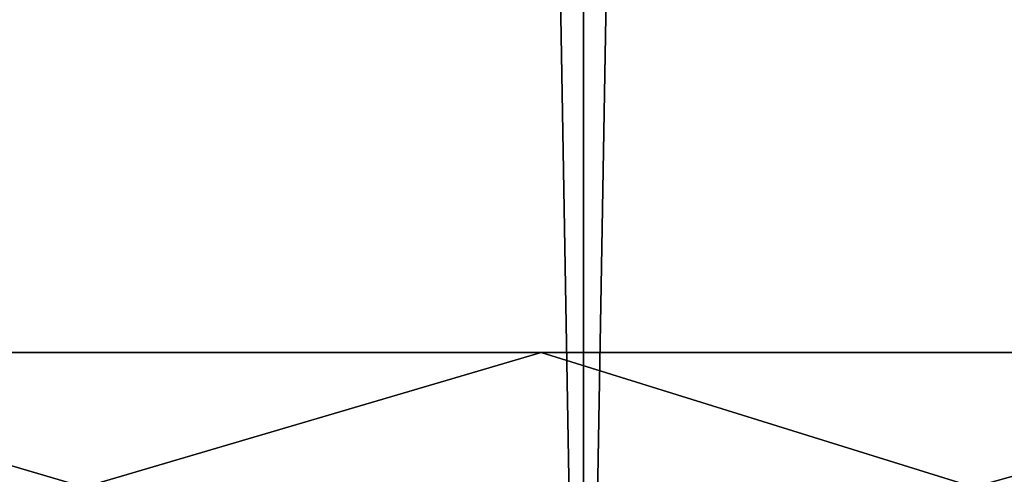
# Model space of a CAD drawing. Header units: millimetres. Extents: x -99 to 221, y -61 to 39.
# Tile 94 of 256: x -0.068 to 0.965, y -35.928 to -35.451. Entities that reach past the tile are written whole.
import ezdxf

# ---------------------------------------------------------------- set-up
doc = ezdxf.new("R2010")
doc.units = ezdxf.units.MM
doc.header["$LTSCALE"] = 33.374815
for name, color, linetype in [('1', 7, 'CONTINUOUS'), ('2', 7, 'CONTINUOUS'), ('8', 7, 'CONTINUOUS'), ('9', 7, 'CONTINUOUS')]:
    doc.layers.add(name, color=color, linetype=linetype)

msp = doc.modelspace()

# ---------------------------------------------------------------- linework, layer by layer
at = {"layer": '1', "color": 7, "linetype": 'Continuous'}
for points in [[(-0.5235, -36.8, -12.9894), (0.5235, 23, -12.9895), (0.5235, -36.8, -12.9894), (-0.5235, -36.8, -12.9894)], [(-0.5235, 23, -12.9895), (0.5235, 23, -12.9895), (-0.5235, -36.8, -12.9894), (-0.5235, 23, -12.9895)], [(0.5235, -36.8, -12.9894), (1.567, 23, -12.9052), (1.567, -36.8, -12.9052), (0.5235, -36.8, -12.9894)], [(0.5235, 23, -12.9895), (1.567, 23, -12.9052), (0.5235, -36.8, -12.9894), (0.5235, 23, -12.9895)]]:
    msp.add_3dface(points, dxfattribs=at)
at = {"layer": '2', "color": 7, "linetype": 'Continuous'}
for points in [[(0.5235, -36.8, 12.9894), (-0.5235, 23, 12.9895), (-0.5235, -36.8, 12.9894), (0.5235, -36.8, 12.9894)], [(0.5235, 23, 12.9895), (-0.5235, 23, 12.9895), (0.5235, -36.8, 12.9894), (0.5235, 23, 12.9895)], [(1.567, 23, 12.9052), (0.5235, 23, 12.9895), (1.567, -36.8, 12.9052), (1.567, 23, 12.9052)], [(1.567, -36.8, 12.9052), (0.5235, 23, 12.9895), (0.5235, -36.8, 12.9894), (1.567, -36.8, 12.9052)]]:
    msp.add_3dface(points, dxfattribs=at)
at = {"layer": '8', "color": 3, "linetype": 'Continuous'}
for points in [[(0, -35.941, -11.89), (-0.9329, -35.941, -11.8534), (-0.4792, -35.8, -11.8903), (0, -35.941, -11.89)], [(0.4792, -35.8, -11.8903), (0, -35.941, -11.89), (-0.4792, -35.8, -11.8903), (0.4792, -35.8, -11.8903)], [(0.9329, -35.941, -11.8534), (0, -35.941, -11.89), (0.4792, -35.8, -11.8903), (0.9329, -35.941, -11.8534)], [(1.4344, -35.8, -11.8132), (0.9329, -35.941, -11.8534), (0.4792, -35.8, -11.8903), (1.4344, -35.8, -11.8132)], [(1.86, -35.941, -11.7436), (0.9329, -35.941, -11.8534), (1.4344, -35.8, -11.8132), (1.86, -35.941, -11.7436)]]:
    msp.add_3dface(points, dxfattribs=at)
at = {"layer": '9', "color": 3, "linetype": 'Continuous'}
for points in [[(-0.9329, -35.941, 11.8534), (0, -35.941, 11.89), (-0.4792, -35.8, 11.8903), (-0.9329, -35.941, 11.8534)], [(-0.4792, -35.8, 11.8903), (0, -35.941, 11.89), (0.4792, -35.8, 11.8903), (-0.4792, -35.8, 11.8903)], [(0, -35.941, 11.89), (0.9329, -35.941, 11.8534), (0.4792, -35.8, 11.8903), (0, -35.941, 11.89)], [(0.4792, -35.8, 11.8903), (0.9329, -35.941, 11.8534), (1.4344, -35.8, 11.8132), (0.4792, -35.8, 11.8903)], [(0.9329, -35.941, 11.8534), (1.86, -35.941, 11.7436), (1.4344, -35.8, 11.8132), (0.9329, -35.941, 11.8534)]]:
    msp.add_3dface(points, dxfattribs=at)

doc.saveas('drawing.dxf')
